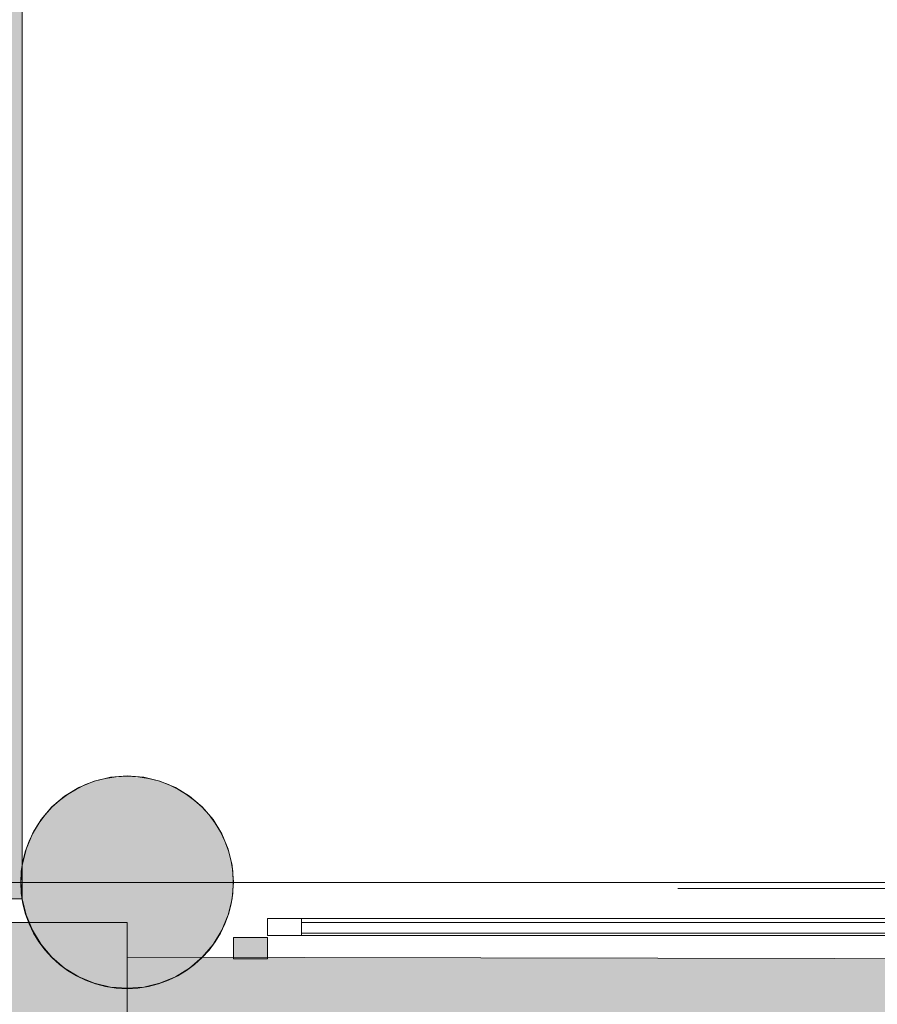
# Model space of a CAD drawing. Header units: millimetres. Extents: x 1110081 to 1268996, y -753649 to 3502.
# Tile 122 of 211: x 1196426 to 1198444, y -729053 to -726736. Entities that reach past the tile are written whole.
import ezdxf

# ---------------------------------------------------------------- set-up
doc = ezdxf.new("R2010")
doc.units = ezdxf.units.MM
for name, color, linetype, lineweight in [('A2-D', 1, 'Continuous', 5), ('A2-DOR', 1, 'Continuous', 9), ('A222', 4, 'Continuous', 13), ('A2312', 1, 'Continuous', 5), ('A822Custom 1Custom 2Custom 3Floor Plan00_Shared Levels and Grids', 1, 'Continuous', 5), ('A852-TYNN', 4, 'Continuous', 5), ('A862', 4, 'Continuous', 5), ('partitions to remain', 7, 'Continuous', 9)]:
    doc.layers.add(name, color=color, linetype=linetype, lineweight=lineweight)
doc.layers.add('A200-10 - ventesone', color=7, linetype='Continuous', lineweight=5, true_color=0xfff5d7)
doc.layers.add('A200-14 - servering', color=7, linetype='Continuous', true_color=0xc7d6ef)

# ---------------------------------------------------------------- blocks, each defined once
blk = doc.blocks.new('IGD Enfløyet skyvedør - IGD Enfløyet skyvedør-12569345-H02-Nivå F-3_5 m_1_ Ny Plan 2 PV200')
at = {"layer": 'A2-D'}
for p, q in [((745, 140), (595.3, 226.4)), ((90, 140), (745, 140)), ((-795, 70), (-875, 70)), ((-875, 70), (-875, 30)), ((-795, 30), (-795, 70)), ((795, 70), (-795, 70)), ((875, 70), (795, 70)), ((795, 70), (795, 30)), ((875, 30), (875, 70)), ((795, 60), (-795, 60)), ((-795, 60), (-795, 35)), ((795, 35), (795, 60)), ((-875, 30), (-795, 30)), ((-795, 35), (795, 35)), ((-795, 30), (795, 30)), ((795, 30), (875, 30))]:
    blk.add_line(p, q, dxfattribs=at)
at = {"layer": 'A2-DOR'}
for p, q in [((875, 70), (2625, 70)), ((2625, 70), (2625, 30)), ((2625, 30), (875, 30))]:
    blk.add_line(p, q, dxfattribs=at)
blk = doc.blocks.new('Rectangular Mullion - 80 x 50  mm-12569341-H02-Nivå F-3_5 m_1_ Ny Plan 2 PV200')
at = {"layer": 'A2312'}
blk.add_hatch(color=256, dxfattribs=at).paths.add_polyline_path([(0, 25), (-80, 25), (-80, -25), (0, -25)])
for p, q in [((0, 25), (-80, 25)), ((-80, 25), (-80, -25)), ((0, -25), (0, 25)), ((-80, -25), (0, -25))]:
    blk.add_line(p, q, dxfattribs=at)
blk = doc.blocks.new('br001-h02-a-200-2-0001_Z02_dwg_IGD Enfløyet skyvedør - IGD Enfløyet skyvedør-12569345-H02-Nivå F-3_5m-1922018-MA-20-0001 GA Level 02 -Rearrange - option 3D')
at = {"layer": 'A2-D', "color": 7}
blk.add_line((795, 70), (-795, 70), dxfattribs=at)
at = {"layer": 'A2-D', "color": 7, "flags": 128}
for points in [[(90, 140), (745, 140), (595.3, 226.4)], [(795, 30), (875, 30), (875, 70), (795, 70), (795, 30), (-795, 30)]]:
    blk.add_lwpolyline(points, dxfattribs=at)
for points in [[(-875, 30), (-795, 30), (-795, 70), (-875, 70)], [(-795, 35), (795, 35), (795, 60), (-795, 60)]]:
    blk.add_lwpolyline(points, close=True, dxfattribs=at)
at = {"layer": 'A2-DOR', "color": 7, "flags": 128}
blk.add_lwpolyline([(875, 70), (2625, 70), (2625, 30), (875, 30)], dxfattribs=at)
blk = doc.blocks.new('br001-h02-a-200-2-0001_Z02_dwg_Rectangular Mullion - 80 x 50  mm-12569341-H02-Nivå F-3_5m-1922034-MA-20-0001 GA Level 02 -Rearrange - option 3D')
at = {"layer": 'A2312'}
blk.add_hatch(color=7, dxfattribs=at).paths.add_polyline_path([(0, 25), (-80, 25), (-80, -25), (0, -25), (0, 21.4)])
at = {"layer": 'A2312', "color": 7, "flags": 128}
blk.add_lwpolyline([(0, 25), (-80, 25), (-80, -25), (0, -25)], close=True, dxfattribs=at)

msp = doc.modelspace()

# ---------------------------------------------------------------- hatches: boundary and pattern name
at = {"layer": 'A200-10 - ventesone'}
msp.add_hatch(color=256, dxfattribs=at).paths.add_polyline_path([(1184878.6, -722965.6), (1184878.6, -722537.1), (1196431.9, -722537.1), (1196431.9, -728804.6), (1184680.6, -728804.6), (1184677.7, -722965.6)])
h = msp.add_hatch(color=256, dxfattribs=at)
edge = h.paths.add_edge_path()
edge.add_line((1196807.9, -746979.8), (1198912.3, -750624.7))
edge.add_line((1198912.3, -750624.7), (1199066.8, -750472.6))
edge.add_line((1199066.8, -750472.6), (1199364.4, -750773.1))
edge.add_line((1199364.4, -750773.1), (1203245.1, -746952.6))
edge.add_line((1203245.1, -746952.6), (1202944, -746646.6))
edge.add_line((1202944, -746646.6), (1203269.6, -746326.2))
edge.add_line((1203269.6, -746326.2), (1203570.7, -746632.2))
edge.add_line((1203570.7, -746632.2), (1209259.8, -741032.7))
edge.add_line((1209259.8, -741032.7), (1209037.5, -740919.4))
edge.add_line((1209037.5, -740919.4), (1209038.5, -740554.4))
edge.add_line((1209038.5, -740554.4), (1209428.6, -740554.4))
edge.add_line((1209428.6, -740554.4), (1209428.6, -735001.4))
edge.add_line((1209428.6, -735001.4), (1209038.5, -735001.4))
edge.add_line((1209038.5, -735001.4), (1209038.5, -734571.4))
edge.add_line((1209038.5, -734571.4), (1209428.6, -734571.4))
edge.add_line((1209428.6, -734571.4), (1209428.6, -731955.4))
edge.add_line((1209428.6, -731955.4), (1200780.6, -731955.4))
edge.add_line((1200780.6, -731955.4), (1200780.6, -728946.1))
edge.add_line((1200780.6, -728946.1), (1198759.1, -728945.9))
edge.add_line((1198759.1, -728945.9), (1196678.6, -728942.3))
edge.add_line((1196678.6, -728942.3), (1196678.6, -731955.4))
edge.add_line((1196678.6, -731955.4), (1184678.6, -731955.4))
edge.add_line((1184678.6, -731955.4), (1184678.6, -734766.4))
edge.add_line((1184678.6, -734766.4), (1178655.1, -734781))
edge.add_line((1178655.1, -734781), (1178655.1, -739833.4))
edge.add_line((1178655.1, -739833.4), (1179157.6, -739833.4))
edge.add_line((1179157.6, -739833.4), (1179157.6, -743570.5))
edge.add_line((1179157.6, -743570.5), (1184585.7, -741951))
edge.add_line((1184585.7, -741951), (1184592.6, -741974.2))
edge.add_line((1184592.6, -741974.2), (1186393.7, -741971.8))
edge.add_line((1186393.7, -741971.8), (1186770.5, -742652.1))
edge.add_line((1186770.5, -742652.1), (1187146.3, -742443.9))
edge.add_line((1187146.3, -742443.9), (1187541.9, -743129.1))
edge.add_line((1187541.9, -743129.1), (1187168.3, -743344.7))
edge.add_line((1187168.3, -743344.7), (1189408.3, -747224.5))
edge.add_line((1189408.3, -747224.5), (1189883.5, -746950.2))
edge.add_line((1189883.5, -746950.2), (1191545.8, -749829.4))
edge.add_line((1191545.8, -749829.4), (1196439.9, -746840.2))
edge.add_arc((1196678.6, -746765.9), 250, -58.854, 197.292, ccw=False)
h.paths.add_polyline_path([(1200613.8, -748915.4), (1199649.2, -749057.1), (1197876.7, -746057.8), (1196893.8, -746638.7), (1196807.9, -746979.8), (1198912.3, -750624.7), (1199066.3, -750472.1), (1199364.4, -750773.1), (1200928.8, -749233.4)], flags=16)
at = {"layer": 'A200-14 - servering'}
msp.add_hatch(color=256, dxfattribs=at).paths.add_polyline_path([(1178655.1, -734766.4), (1184678.6, -734766.4), (1184678.6, -731955.4), (1196678.6, -731955.4), (1196678.6, -728860.9), (1184678.6, -728860.9), (1184677.6, -722537.1), (1179606.6, -722537.1), (1179606.6, -722736.9), (1177214.6, -722736.9), (1177214.6, -723446.7), (1172186.6, -723446.7), (1172180.9, -734102.9), (1178655.1, -734102.9)])
at = {"layer": 'A222'}
msp.add_hatch(color=256, dxfattribs=at).paths.add_polyline_path([(1196678.6, -729016.4), (1196734.2, -729010.1), (1196787.1, -728991.6), (1196834.5, -728961.8), (1196874.1, -728922.3), (1196903.8, -728874.8), (1196922.3, -728822), (1196928.6, -728766.4), (1196922.3, -728710.7), (1196903.8, -728657.9), (1196874.1, -728610.5), (1196834.5, -728570.9), (1196787.1, -728541.1), (1196734.2, -728522.6), (1196678.6, -728516.4), (1196623, -728522.6), (1196570.1, -728541.1), (1196522.7, -728570.9), (1196483.1, -728610.5), (1196453.4, -728657.9), (1196434.9, -728710.7), (1196428.6, -728766.4), (1196434.9, -728822), (1196453.4, -728874.8), (1196483.1, -728922.3), (1196522.7, -728961.8), (1196570.1, -728991.6), (1196623, -729010.1)])
h = msp.add_hatch(color=7, dxfattribs=at)
h.paths.add_polyline_path([(1196678.6, -729006.2), (1196564.1, -728987.7), (1196678.6, -728934.8), (1196678.6, -729003.3)])
h.paths.add_polyline_path([(1196611.6, -729005.8), (1196601.2, -729003.3), (1196605, -729003.3)])
h.paths.add_polyline_path([(1196564, -728987.7), (1196564, -728987.7), (1196564, -728987.7), (1196509.7, -728734.2), (1196528.8, -728632.3), (1196524.1, -728585.1), (1196536.6, -728562.2), (1196570.1, -728540.6), (1196601.2, -728527.8), (1196639.3, -728518.6), (1196639.3, -728520.8), (1196623, -728522.6), (1196564, -728545), (1196545.5, -728556.6), (1196616.9, -728570.9), (1196615.5, -728581.8), (1196659, -728597.2), (1196656.6, -728606.7), (1196678.6, -728618.6), (1196678.6, -728791.5), (1196669.7, -728776.1), (1196658.4, -728798.7), (1196644.2, -728768.8), (1196634.5, -728795.2), (1196620, -728757.4), (1196568.9, -728967.8)])
h.paths.add_polyline_path([(1196564, -728987.7), (1196476.2, -728912.5), (1196450.3, -728866), (1196437.4, -728829.2), (1196431.5, -728804.6), (1196428.6, -728763.1), (1196428.6, -728766.4), (1196432.6, -728802.1), (1196440.6, -728786.1), (1196486, -728860.2), (1196491.3, -728831.8), (1196554.7, -728967.8)])
h.paths.add_polyline_path([(1196563.5, -728987.4), (1196501.6, -728942.3), (1196487.5, -728925.8), (1196543.1, -728970.8)])
h.paths.add_polyline_path([(1196436.1, -728707.2), (1196440.6, -728688.3), (1196455.7, -728652), (1196483.1, -728610.4), (1196501.6, -728588.8), (1196516.9, -728576.8), (1196478.1, -728618.6), (1196453.4, -728657.9), (1196440.6, -728694.2)])
h = msp.add_hatch(color=7, dxfattribs=at)
h.paths.add_polyline_path([(1196678.6, -729016.4), (1196623, -729010.1), (1196561.4, -728986.2), (1196522.7, -728961.8), (1196507.4, -728946.5), (1196539.3, -728967.8), (1196479.4, -728916.2), (1196483.1, -728918.5), (1196564, -728987.7), (1196491.3, -728831.8), (1196486, -728860.2), (1196440.2, -728785.3), (1196432.6, -728802.1), (1196428.8, -728764.9), (1196436.1, -728707.2), (1196457, -728652), (1196483.1, -728610.5), (1196530.7, -728565.9), (1196540.9, -728559.5), (1196524.1, -728585.1), (1196528.8, -728632.3), (1196509.7, -728734.2), (1196564, -728987.7), (1196620, -728757.4), (1196634.5, -728795.2), (1196644.2, -728768.8), (1196658.4, -728798.7), (1196669.7, -728776.1), (1196678.6, -728791.5), (1196678.6, -728934.8), (1196567.4, -728988.3), (1196678.6, -729006.2), (1196678.6, -729015.6)])
h.paths.add_polyline_path([(1196678.6, -728616.5), (1196656.6, -728606.7), (1196659, -728597.2), (1196615.5, -728581.8), (1196617, -728569.8), (1196547.9, -728555.1), (1196570.1, -728541.1), (1196631.4, -728521.7), (1196678.6, -728518.6), (1196678.6, -728610.5)])
h = msp.add_hatch(color=7, dxfattribs=at)
h.paths.add_polyline_path([(1196678.6, -729016.4), (1196734.2, -729010.1), (1196795.8, -728986.2), (1196834.5, -728961.8), (1196849.8, -728946.5), (1196817.8, -728967.8), (1196877.8, -728916.2), (1196874.1, -728918.5), (1196793.2, -728987.7), (1196865.9, -728831.8), (1196871.2, -728860.2), (1196917, -728785.3), (1196924.6, -728802.1), (1196928.4, -728764.9), (1196921.1, -728707.2), (1196900.2, -728652), (1196874.1, -728610.5), (1196826.5, -728565.9), (1196816.3, -728559.5), (1196833.1, -728585.1), (1196828.4, -728632.3), (1196847.5, -728734.2), (1196793.2, -728987.7), (1196737.2, -728757.4), (1196722.7, -728795.2), (1196713, -728768.8), (1196698.8, -728798.7), (1196687.5, -728776.1), (1196678.6, -728791.5), (1196678.6, -728934.8), (1196789.8, -728988.3), (1196678.6, -729006.2), (1196678.6, -729015.6)])
h.paths.add_polyline_path([(1196678.6, -728616.5), (1196700.6, -728606.7), (1196698.2, -728597.2), (1196741.7, -728581.8), (1196740.2, -728569.8), (1196809.3, -728555.1), (1196787.1, -728541.1), (1196725.8, -728521.7), (1196678.6, -728518.6), (1196678.6, -728610.5)])
h = msp.add_hatch(color=7, dxfattribs=at)
h.paths.add_polyline_path([(1196678.6, -729006.2), (1196793.1, -728987.7), (1196678.6, -728934.8), (1196678.6, -729003.3)])
h.paths.add_polyline_path([(1196745.6, -729005.8), (1196756, -729003.3), (1196752.2, -729003.3)])
h.paths.add_polyline_path([(1196793.2, -728987.7), (1196793.2, -728987.7), (1196793.2, -728987.7), (1196847.5, -728734.2), (1196828.4, -728632.3), (1196833.1, -728585.1), (1196820.6, -728562.2), (1196787.1, -728540.6), (1196756, -728527.8), (1196717.9, -728518.6), (1196717.9, -728520.8), (1196734.2, -728522.6), (1196793.2, -728545), (1196811.7, -728556.6), (1196740.3, -728570.9), (1196741.7, -728581.8), (1196698.2, -728597.2), (1196700.6, -728606.7), (1196678.6, -728618.6), (1196678.6, -728791.5), (1196687.5, -728776.1), (1196698.8, -728798.7), (1196713, -728768.8), (1196722.7, -728795.2), (1196737.2, -728757.4), (1196788.3, -728967.8)])
h.paths.add_polyline_path([(1196793.2, -728987.7), (1196881, -728912.5), (1196906.9, -728866), (1196919.8, -728829.2), (1196925.7, -728804.6), (1196928.6, -728763.1), (1196928.6, -728766.4), (1196924.6, -728802.1), (1196916.6, -728786.1), (1196871.2, -728860.2), (1196865.9, -728831.8), (1196802.5, -728967.8)])
h.paths.add_polyline_path([(1196793.7, -728987.4), (1196855.6, -728942.3), (1196869.7, -728925.8), (1196814.1, -728970.8)])
h.paths.add_polyline_path([(1196921.1, -728707.2), (1196916.6, -728688.3), (1196901.5, -728652), (1196874.1, -728610.4), (1196855.6, -728588.8), (1196840.3, -728576.8), (1196879.1, -728618.6), (1196903.8, -728657.9), (1196916.6, -728694.2)])

# ---------------------------------------------------------------- linework, layer by layer
at = {"layer": 'A222', "color": 7, "flags": 128}
for points in [[(1196855.6, -728588.8), (1196825.7, -728563.3), (1196792.3, -728542.8), (1196756, -728527.8), (1196717.9, -728518.6), (1196678.8, -728515.5)], [(1196639.7, -729012.5), (1196678.8, -729015.5), (1196717.9, -729012.5), (1196756, -729003.3), (1196792.3, -728988.3)]]:
    msp.add_lwpolyline(points, dxfattribs=at)
at = {"layer": 'A222'}
for start, end in [(0, 180), (180, 0)]:
    msp.add_arc((1196678.6, -728766.4), 250, start, end, dxfattribs=at)
at = {"layer": 'A222', "color": 7}
for start, end in [(0, 180), (180, 0)]:
    msp.add_arc((1196678.6, -728766.4), 250, start, end, dxfattribs=at)
at = {"layer": 'A822Custom 1Custom 2Custom 3Floor Plan00_Shared Levels and Grids'}
msp.add_line((1160395.2, -728766.4), (1214398.7, -728766.4), dxfattribs=at)
at = {"layer": 'A852-TYNN'}
for points in [[(1178655.1, -734766.4), (1184678.6, -734766.4), (1184678.6, -731955.4), (1196678.6, -731955.4), (1196678.6, -728860.9), (1184678.6, -728860.9), (1184677.6, -722537.1), (1179606.6, -722537.1), (1179606.6, -722736.9), (1177214.6, -722736.9), (1177214.6, -723446.7), (1172186.6, -723446.7), (1172180.9, -734102.9), (1178655.1, -734102.9)], [(1184878.6, -722965.6), (1184878.6, -722537.1), (1196431.9, -722537.1), (1196431.9, -728804.6), (1184680.6, -728804.6), (1184677.7, -722965.6)]]:
    msp.add_lwpolyline(points, close=True, dxfattribs=at)
for points in [[(1198759.1, -728945.9), (1196678.6, -728942.3)], [(1196678.6, -728942.3), (1196678.6, -731955.4)]]:
    msp.add_lwpolyline(points, dxfattribs=at)
at = {"layer": 'A862'}
for p, q in [((1196428.6, -728766.4), (1185152.1, -728766.4)), ((1200780.6, -728766.4), (1196928.6, -728766.4))]:
    msp.add_line(p, q, dxfattribs=at)
at = {"layer": 'partitions to remain'}
for p, q in [((1196428.6, -728766.4), (1185152.1, -728766.4)), ((1199420.6, -728766.4), (1196928.6, -728766.4))]:
    msp.add_line(p, q, dxfattribs=at)
at = {"layer": 'partitions to remain', "flags": 128}
for points in [[(1196678.8, -728515.5), (1196639.7, -728518.6), (1196601.5, -728527.8), (1196565.3, -728542.8), (1196531.8, -728563.3), (1196502, -728588.8), (1196476.5, -728618.6), (1196456, -728652), (1196441, -728688.3), (1196431.9, -728726.4), (1196428.8, -728765.5), (1196431.9, -728804.6), (1196441, -728842.8), (1196456, -728879), (1196476.5, -728912.5), (1196502, -728942.3), (1196531.8, -728967.8), (1196565.3, -728988.3), (1196601.5, -729003.3), (1196639.7, -729012.5)], [(1196792.3, -728988.3), (1196825.7, -728967.8), (1196855.6, -728942.3), (1196881, -728912.5), (1196901.5, -728879), (1196916.6, -728842.8), (1196925.7, -728804.6), (1196928.8, -728765.5), (1196925.7, -728726.4), (1196916.6, -728688.3), (1196901.5, -728652), (1196881, -728618.6), (1196855.6, -728588.8)]]:
    msp.add_lwpolyline(points, dxfattribs=at)

# ---------------------------------------------------------------- block references
msp.add_blockref('br001-h02-a-200-2-0001_Z02_dwg_IGD Enfløyet skyvedør - IGD Enfløyet skyvedør-12569345-H02-Nivå F-3_5m-1922018-MA-20-0001 GA Level 02 -Rearrange - option 3D', (1197884.1, -728920.9))
at = {"rotation": 180}
msp.add_blockref('br001-h02-a-200-2-0001_Z02_dwg_Rectangular Mullion - 80 x 50  mm-12569341-H02-Nivå F-3_5m-1922034-MA-20-0001 GA Level 02 -Rearrange - option 3D', (1196929.1, -728920.9), dxfattribs=at)
at = {"layer": 'A2-D'}
msp.add_blockref('IGD Enfløyet skyvedør - IGD Enfløyet skyvedør-12569345-H02-Nivå F-3_5 m_1_ Ny Plan 2 PV200', (1197884.1, -728920.9), dxfattribs=at)
at = {"layer": 'A2312', "rotation": 180}
msp.add_blockref('Rectangular Mullion - 80 x 50  mm-12569341-H02-Nivå F-3_5 m_1_ Ny Plan 2 PV200', (1196929.1, -728920.9), dxfattribs=at)

doc.saveas('drawing.dxf')
